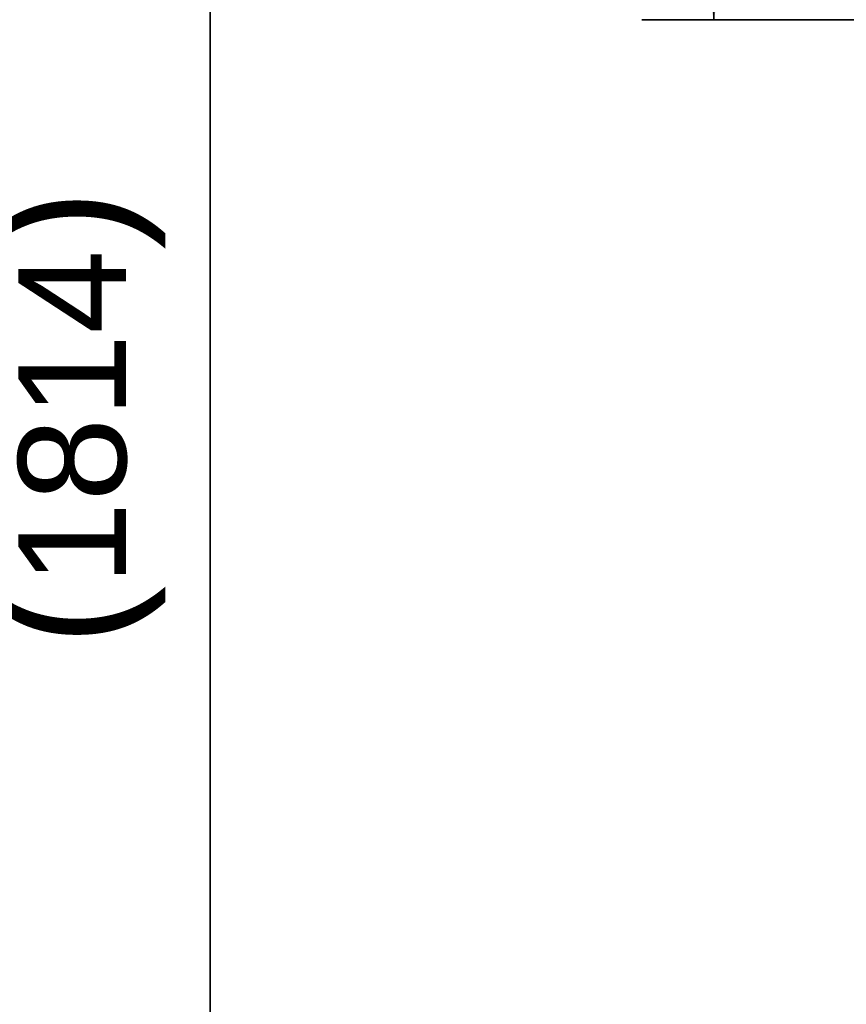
# Model space of a CAD drawing. Header units: millimetres. Extents: x 4 to 1188, y 1 to 840.
# Tile 65 of 256: x 364 to 387, y 396 to 423. Entities that reach past the tile are written whole.
import ezdxf

# ---------------------------------------------------------------- set-up
doc = ezdxf.new("R2010")
doc.units = ezdxf.units.MM
doc.layers.add('1', color=7, linetype='Continuous')
doc.styles.add('Arial Unicode MS', font='Arial Unicode MS')
doc.dimstyles.get("Standard").update_dxf_attribs({"dimtxt": 0.18, "dimasz": 0.18, "dimexe": 0.18, "dimexo": 0.0625, "dimgap": 0.09, "dimtad": 0, "dimtih": 1, "dimtoh": 1, "dimdec": 4, "dimzin": 0, "dimdsep": 46, "dimtxsty": 'Standard', "dimcen": 0.09, "dimadec": 0, "dimazin": 0, "dimtfac": 1, "dimtdec": 4, "dimtofl": 0, "dimtmove": 0, "dimatfit": 3, "dimfxl": 0, "dimtolj": 1, "dimtzin": 0, "dimarcsym": 0})

# ---------------------------------------------------------------- blocks, each defined once
blk = doc.blocks.new('_U50')
at = {"layer": '1', "color": 18, "lineweight": 35}
for p, q in [((487.355, 533.086), (367.309, 533.086)), ((369.309, 533.086), (369.309, 291.229)), ((402.98, 291.229), (367.309, 291.229))]:
    blk.add_line(p, q, dxfattribs=at)
at = {"layer": '1', "color": 18, "lineweight": 70}
for points in [[(369.309, 533.086), (370.085, 529.586), (368.533, 529.586)], [(369.309, 291.229), (368.533, 294.729), (370.085, 294.729)]]:
    blk.add_solid(points, dxfattribs=at)
at = {"layer": '1', "color": 18, "linetype": 'Continuous', "lineweight": 13, "insert": (368.067, 405.823), "char_height": 3, "attachment_point": 7, "rotation": 90, "line_spacing_factor": 1.047437, "style": 'Arial Unicode MS'}
blk.add_mtext('\\fArial Unicode MS|b0|i0;\\W1.0000;{\\H1.21x;(}1814{\\H1.21x;)}', dxfattribs=at)
blk = doc.blocks.new('_U53')
at = {"layer": '1', "color": 18, "lineweight": 35}
for p, q in [((487.355, 533.086), (381.309, 533.086)), ((383.309, 533.086), (383.309, 423.229)), ((413.03, 423.229), (381.309, 423.229))]:
    blk.add_line(p, q, dxfattribs=at)
at = {"layer": '1', "color": 18, "lineweight": 70}
for points in [[(383.309, 533.086), (384.085, 529.586), (382.533, 529.586)], [(383.309, 423.229), (382.533, 426.729), (384.085, 426.729)]]:
    blk.add_solid(points, dxfattribs=at)
at = {"layer": '1', "color": 18, "linetype": 'Continuous', "lineweight": 13, "insert": (382.067, 472.988), "char_height": 3, "attachment_point": 7, "rotation": 90, "line_spacing_factor": 1.047437, "style": 'Arial Unicode MS'}
blk.add_mtext('\\fArial Unicode MS|b0|i0;\\W1.0000;{\\H1.21x;(}824{\\H1.21x;)}', dxfattribs=at)

msp = doc.modelspace()

# ---------------------------------------------------------------- dimensions: what is measured, and where the dimension line sits
at = {"layer": '1', "color": 18, "linetype": 'Continuous', "lineweight": 13}
for base, p1, picture, middle in [((369.3089, 533.0864), (483.9709, 291.2286), '_U50', (369.3089, 412.1575)), ((383.3089, 533.0864), (451.912, 423.2286), '_U53', (383.3089, 478.1575))]:
    dim = msp.add_linear_dim(base=base, p1=p1, p2=(488.6216, 533.0864), angle=270, dimstyle='Standard', override={"dimtxt": 3, "dimasz": 3.5, "dimexe": 2, "dimexo": 1, "dimgap": 1.5, "dimtad": 1, "dimtih": 0, "dimtoh": 0, "dimdec": 0, "dimlfac": 7.5, "dimzin": 8, "dimdsep": 44, "dimlunit": 2, "dimpost": '(<>)', "dimtxsty": 'Arial Unicode MS', "dimsah": 1, "dimse1": 0, "dimse2": 0, "dimsd1": 0, "dimsd2": 0, "dimclrd": 18, "dimclre": 18, "dimclrt": 18, "dimtm": -0.1, "dimtfac": 0.666667, "dimtdec": 2, "dimtofl": 1, "dimtmove": 0, "dimtzin": 8, "dimlwd": 35, "dimlwe": 35}, dxfattribs=at)
    dim.commit()
    dim.dimension.update_dxf_attribs({"geometry": picture, "text_midpoint": middle, "dimtype": 160})

doc.saveas('drawing.dxf')
